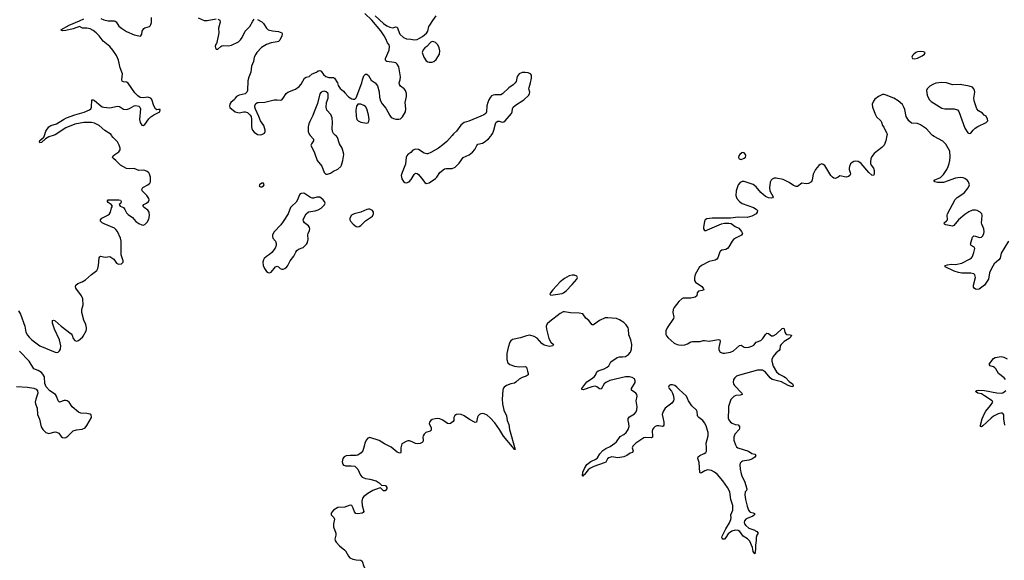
# Model space of a CAD drawing. Header units: inches. Extents: x 1449224 to 1618377, y 389895 to 532950.
# Tile 85 of 105: x 1565725 to 1578670, y 474411 to 481521. Entities that reach past the tile are written whole.
import ezdxf

# ---------------------------------------------------------------- set-up
doc = ezdxf.new("R2010")
doc.units = ezdxf.units.IN
doc.header["$MEASUREMENT"] = 0
for name, color, linetype in [('B5467', 7, 'Continuous'), ('B5468', 7, 'Continuous'), ('B5477', 7, 'Continuous'), ('B5478', 7, 'Continuous')]:
    doc.layers.add(name, color=color, linetype=linetype)

msp = doc.modelspace()

# ---------------------------------------------------------------- linework, layer by layer
at = {"layer": 'B5467', "color": 6, "elevation": 500}
for points in [[(1565710, 477691), (1565735, 477650), (1565793, 477490), (1565807, 477410), (1565829, 477370), (1565850, 477344), (1565885, 477310), (1565992, 477230), (1566190, 477147), (1566210, 477144), (1566230, 477148), (1566250, 477165), (1566261, 477190), (1566265, 477230), (1566250, 477310), (1566185, 477450), (1566158, 477530), (1566155, 477550), (1566157, 477563), (1566168, 477570), (1566190, 477559), (1566269, 477489), (1566400, 477390), (1566415, 477370), (1566430, 477330), (1566450, 477304), (1566470, 477295), (1566497, 477303), (1566550, 477345), (1566560, 477360), (1566600, 477430), (1566605, 477450), (1566605, 477470), (1566593, 477513), (1566568, 477570), (1566542, 477670), (1566542, 477710), (1566561, 477770), (1566555, 477850), (1566537, 477890), (1566465, 477990), (1566459, 478010), (1566462, 478030), (1566489, 478050), (1566546, 478074), (1566590, 478098), (1566668, 478170), (1566738, 478222), (1566753, 478247), (1566763, 478290), (1566771, 478389), (1566777, 478403), (1566788, 478412), (1566850, 478396), (1566910, 478408), (1566963, 478370), (1566999, 478319), (1567026, 478306), (1567064, 478310), (1567084, 478330), (1567086, 478350), (1567060, 478430), (1567060, 478610), (1567049, 478650), (1567010, 478735), (1566990, 478764), (1566970, 478779), (1566836, 478836), (1566811, 478850), (1566788, 478870), (1566787, 478890), (1566807, 478910), (1566884, 478950), (1566907, 478970), (1566920, 478990), (1566932, 479048), (1566945, 479070), (1566930, 479090), (1566890, 479116), (1566879, 479130), (1566881, 479139), (1566889, 479150), (1566910, 479153), (1567030, 479153), (1567050, 479148), (1567061, 479130), (1567053, 479107), (1567034, 479090), (1567044, 479070), (1567090, 479050), (1567107, 479027), (1567130, 478980), (1567150, 478958), (1567210, 478921), (1567250, 478866), (1567290, 478839), (1567330, 478824), (1567350, 478821), (1567370, 478826), (1567403, 478857), (1567424, 478896), (1567434, 478946), (1567428, 478990), (1567410, 479018), (1567363, 479050), (1567342, 479070), (1567357, 479090), (1567392, 479108), (1567419, 479130), (1567427, 479150), (1567424, 479170), (1567398, 479210), (1567337, 479270), (1567332, 479290), (1567345, 479315), (1567412, 479350), (1567435, 479370), (1567446, 479390), (1567447, 479450), (1567434, 479490), (1567425, 479505), (1567403, 479523), (1567370, 479538), (1567350, 479542), (1567290, 479539), (1567230, 479562), (1567170, 479558), (1567130, 479565), (1567050, 479610), (1566990, 479670), (1566962, 479690), (1566945, 479710), (1566952, 479730), (1566974, 479750), (1567030, 479785), (1567045, 479810), (1567046, 479830), (1567035, 479870), (1567010, 479916), (1566954, 479974), (1566934, 480000)], [(1566164, 480000), (1566110, 479982), (1566066, 479954), (1566010, 479907), (1565990, 479900), (1565984, 479910), (1565990, 479931), (1566042, 479978), (1566050, 480000)], [(1569544, 480000), (1569588, 479950), (1569588, 479930), (1569560, 479890), (1569554, 479870), (1569603, 479770), (1569638, 479670), (1569696, 479596), (1569730, 479511), (1569750, 479491), (1569770, 479491), (1569810, 479503), (1569849, 479530), (1569910, 479556), (1569947, 479590), (1569957, 479610), (1569973, 479670), (1569985, 479750), (1569984, 479770), (1569965, 479830), (1569930, 479890), (1569902, 479970), (1569889, 479989), (1569876, 480000)], [(1565682, 476698), (1565830, 476689), (1565910, 476674), (1565941, 476661), (1565958, 476638), (1565962, 476610), (1565937, 476530), (1565930, 476490), (1565932, 476470), (1565953, 476410), (1565960, 476330), (1565986, 476266), (1566008, 476168), (1566030, 476130), (1566071, 476090), (1566110, 476077), (1566190, 476099), (1566210, 476098), (1566241, 476081), (1566270, 476041), (1566290, 476025), (1566310, 476020), (1566330, 476025), (1566357, 476043), (1566430, 476112), (1566470, 476127), (1566545, 476135), (1566585, 476155), (1566610, 476186), (1566669, 476290), (1566664, 476324), (1566652, 476332), (1566610, 476344), (1566530, 476347), (1566500, 476360), (1566415, 476430), (1566377, 476490), (1566350, 476510), (1566330, 476514), (1566310, 476511), (1566250, 476491), (1566230, 476507), (1566211, 476570), (1566196, 476590), (1566122, 476642), (1566072, 476692), (1566056, 476736), (1566050, 476825), (1566030, 476860), (1566010, 476880), (1565970, 476907), (1565910, 476931), (1565850, 477030), (1565722, 477162)], [(1570000, 475776), (1569990, 475771), (1569974, 475750), (1569967, 475707), (1569975, 475675), (1569983, 475663), (1570000, 475658)], [(1570000, 475112), (1569910, 475104), (1569853, 475070), (1569833, 475050), (1569822, 475030), (1569821, 475010), (1569855, 474975), (1569864, 474950), (1569850, 474890), (1569851, 474850), (1569881, 474770), (1569880, 474740), (1569870, 474690), (1569873, 474670), (1569884, 474650), (1569930, 474600), (1570000, 474544)]]:
    msp.add_lwpolyline(points, dxfattribs=at)
for points in [[(1568930, 479372), (1568909, 479371), (1568878, 479350), (1568872, 479330), (1568890, 479324), (1568910, 479325), (1568930, 479335), (1568941, 479350)], [(1569450, 479239), (1569424, 479236), (1569411, 479229), (1569403, 479217), (1569379, 479150), (1569360, 479120), (1569303, 479070), (1569287, 479050), (1569255, 478970), (1569191, 478869), (1569158, 478822), (1569073, 478730), (1569050, 478690), (1569047, 478670), (1569053, 478650), (1569087, 478607), (1569097, 478577), (1569096, 478550), (1569083, 478517), (1569042, 478458), (1569010, 478431), (1568970, 478407), (1568940, 478380), (1568930, 478362), (1568924, 478330), (1568927, 478290), (1568943, 478250), (1568970, 478211), (1568990, 478195), (1569010, 478191), (1569030, 478200), (1569089, 478271), (1569110, 478279), (1569130, 478270), (1569149, 478249), (1569170, 478241), (1569190, 478242), (1569213, 478250), (1569236, 478270), (1569251, 478290), (1569283, 478350), (1569330, 478410), (1569355, 478465), (1569370, 478487), (1569390, 478504), (1569450, 478526), (1569498, 478570), (1569511, 478590), (1569520, 478630), (1569513, 478690), (1569517, 478710), (1569536, 478750), (1569540, 478770), (1569536, 478790), (1569522, 478810), (1569471, 478850), (1569456, 478870), (1569454, 478890), (1569460, 478910), (1569492, 478968), (1569524, 478996), (1569610, 479009), (1569650, 479020), (1569690, 479044), (1569734, 479086), (1569741, 479110), (1569733, 479130), (1569717, 479150), (1569690, 479173), (1569670, 479185), (1569650, 479189), (1569630, 479189), (1569590, 479175), (1569570, 479175), (1569550, 479182), (1569470, 479235)]]:
    msp.add_lwpolyline(points, close=True, dxfattribs=at)
at = {"layer": 'B5468', "color": 6, "elevation": 500}
for points in [[(1566050, 480000), (1566070, 480054), (1566109, 480111), (1566120, 480120), (1566136, 480130), (1566210, 480153), (1566299, 480210), (1566340, 480230), (1566448, 480268), (1566574, 480306), (1566645, 480335), (1566660, 480350), (1566670, 480370), (1566672, 480468), (1566690, 480467), (1566710, 480457), (1566790, 480389), (1566810, 480375), (1566830, 480370), (1566910, 480364), (1567010, 480386), (1567038, 480378), (1567090, 480345), (1567130, 480342), (1567170, 480353), (1567230, 480387), (1567252, 480392), (1567290, 480384), (1567304, 480370), (1567312, 480350), (1567302, 480210), (1567309, 480170), (1567330, 480136), (1567350, 480130), (1567370, 480143), (1567423, 480217), (1567450, 480243), (1567490, 480271), (1567568, 480310), (1567570, 480338), (1567550, 480342), (1567530, 480335), (1567510, 480349), (1567490, 480389), (1567463, 480470), (1567450, 480489), (1567410, 480502), (1567350, 480494), (1567310, 480498), (1567280, 480520), (1567239, 480559), (1567150, 480688), (1567130, 480699), (1567090, 480702), (1567074, 480714), (1567069, 480730), (1567075, 480810), (1567070, 480830), (1567048, 480888), (1567023, 480990), (1566997, 481050), (1566950, 481119), (1566910, 481167), (1566821, 481241), (1566771, 481310), (1566731, 481350), (1566690, 481381), (1566650, 481401), (1566610, 481411), (1566551, 481411), (1566510, 481431), (1566430, 481402), (1566330, 481380), (1566290, 481375), (1566278, 481378), (1566268, 481390), (1566376, 481450), (1566513, 481507), (1566567, 481533)], [(1566790, 481539), (1566830, 481518), (1566890, 481506), (1566967, 481507), (1566982, 481502), (1566993, 481493), (1567030, 481438), (1567062, 481410), (1567130, 481368), (1567230, 481321), (1567292, 481308), (1567310, 481306), (1567319, 481310), (1567330, 481330), (1567336, 481370), (1567356, 481404), (1567370, 481415), (1567430, 481430), (1567439, 481441), (1567450, 481456), (1567457, 481483), (1567460, 481550)], [(1568070, 481545), (1568150, 481512), (1568190, 481511), (1568310, 481533)], [(1568331, 481530), (1568355, 481515), (1568359, 481490), (1568339, 481410), (1568343, 481350), (1568318, 481222), (1568314, 481206), (1568301, 481190), (1568296, 481170), (1568298, 481150), (1568310, 481132), (1568330, 481132), (1568369, 481170), (1568384, 481176), (1568410, 481180), (1568470, 481178), (1568510, 481186), (1568602, 481230), (1568630, 481258), (1568650, 481288), (1568688, 481370), (1568751, 481430), (1568790, 481503), (1568810, 481527)], [(1568850, 481523), (1568910, 481491), (1568930, 481470), (1568969, 481409), (1568990, 481389), (1569050, 481373), (1569130, 481367), (1569171, 481350), (1569175, 481330), (1569170, 481310), (1569146, 481254), (1569130, 481236), (1569111, 481229), (1569030, 481216), (1568970, 481193), (1568905, 481155), (1568842, 481090), (1568828, 481070), (1568810, 481030), (1568798, 480970), (1568773, 480910), (1568764, 480830), (1568736, 480764), (1568723, 480717), (1568719, 480590), (1568712, 480570), (1568690, 480546), (1568610, 480528), (1568576, 480510), (1568558, 480490), (1568549, 480471), (1568499, 480430), (1568488, 480410), (1568485, 480385), (1568490, 480365), (1568556, 480310), (1568610, 480298), (1568670, 480310), (1568690, 480310), (1568720, 480300), (1568752, 480272), (1568767, 480247), (1568775, 480215), (1568773, 480113), (1568777, 480090), (1568785, 480070), (1568810, 480041), (1568852, 480012), (1568888, 480008), (1568910, 480010), (1568942, 480030), (1568952, 480050), (1568954, 480070), (1568933, 480130), (1568893, 480190), (1568870, 480250), (1568824, 480344), (1568815, 480370), (1568816, 480390), (1568830, 480418), (1568850, 480430), (1568866, 480434), (1568950, 480436), (1569070, 480466), (1569109, 480469), (1569150, 480464), (1569170, 480468), (1569190, 480488), (1569230, 480550), (1569250, 480567), (1569351, 480609), (1569398, 480642), (1569426, 480674), (1569470, 480750), (1569490, 480764), (1569530, 480773), (1569570, 480810), (1569628, 480832), (1569650, 480848), (1569670, 480855), (1569690, 480845), (1569720, 480800), (1569750, 480776), (1569790, 480763), (1569850, 480761), (1569865, 480750), (1569903, 480690), (1569914, 480654), (1569937, 480617), (1569981, 480581), (1570000, 480560)], [(1569876, 480000), (1569850, 480023), (1569837, 480050), (1569832, 480090), (1569839, 480170), (1569832, 480232), (1569814, 480274), (1569765, 480330), (1569756, 480370), (1569758, 480430), (1569781, 480490), (1569781, 480541), (1569775, 480555), (1569754, 480574), (1569730, 480580), (1569710, 480578), (1569690, 480569), (1569670, 480544), (1569641, 480419), (1569595, 480310), (1569580, 480260), (1569538, 480182), (1569526, 480150), (1569520, 480110), (1569519, 480050), (1569530, 480016), (1569544, 480000)], [(1566934, 480000), (1566926, 480010), (1566843, 480063), (1566770, 480129), (1566710, 480159), (1566670, 480170), (1566570, 480170), (1566451, 480149), (1566330, 480099), (1566190, 480009), (1566164, 480000)]]:
    msp.add_lwpolyline(points, dxfattribs=at)
at = {"layer": 'B5477', "color": 6, "elevation": 500}
for points in [[(1577128, 480000), (1577114, 479926), (1577090, 479870), (1577061, 479839), (1577002, 479798), (1576960, 479760), (1576930, 479722), (1576916, 479690), (1576910, 479650), (1576912, 479630), (1576920, 479610), (1576949, 479570), (1576958, 479538), (1576961, 479490), (1576950, 479473), (1576930, 479477), (1576890, 479511), (1576790, 479628), (1576770, 479645), (1576750, 479655), (1576710, 479659), (1576690, 479656), (1576670, 479645), (1576650, 479625), (1576633, 479590), (1576629, 479570), (1576631, 479551), (1576645, 479510), (1576647, 479493), (1576640, 479470), (1576620, 479460), (1576590, 479452), (1576510, 479469), (1576484, 479450), (1576450, 479433), (1576430, 479435), (1576410, 479448), (1576390, 479473), (1576310, 479603), (1576290, 479618), (1576270, 479624), (1576250, 479618), (1576230, 479602), (1576190, 479551), (1576159, 479490), (1576145, 479415), (1576136, 479390), (1576094, 479366), (1576064, 479364), (1576010, 479372), (1575953, 479327), (1575933, 479327), (1575900, 479340), (1575841, 479381), (1575761, 479421), (1575670, 479437), (1575645, 479435), (1575618, 479422), (1575605, 479410), (1575594, 479386), (1575584, 479310), (1575589, 479269), (1575631, 479190), (1575621, 479179), (1575606, 479174), (1575570, 479178), (1575530, 479197), (1575470, 479250), (1575410, 479321), (1575370, 479353), (1575250, 479392), (1575226, 479394), (1575198, 479382), (1575170, 479349), (1575146, 479270), (1575140, 479210), (1575153, 479170), (1575187, 479130), (1575224, 479104), (1575371, 479050), (1575408, 479030), (1575424, 479010), (1575422, 478990), (1575408, 478970), (1575350, 478936), (1575290, 478919), (1575170, 478924), (1575070, 478909), (1574950, 478913), (1574830, 478911), (1574759, 478901), (1574738, 478890), (1574729, 478871), (1574716, 478790), (1574716, 478770), (1574730, 478750), (1574750, 478749), (1574770, 478756), (1574950, 478836), (1574990, 478845), (1575050, 478845), (1575079, 478839), (1575130, 478802), (1575178, 478778), (1575217, 478737), (1575227, 478710), (1575214, 478686), (1575135, 478650), (1575109, 478630), (1575091, 478609), (1575050, 478533), (1575030, 478510), (1575010, 478497), (1574956, 478490), (1574941, 478479), (1574930, 478467), (1574905, 478390), (1574889, 478370), (1574870, 478359), (1574790, 478343), (1574690, 478287), (1574660, 478260), (1574608, 478170), (1574595, 478130), (1574595, 478110), (1574599, 478090), (1574612, 478070), (1574694, 478010), (1574713, 477990), (1574718, 477970), (1574699, 477961), (1574650, 477950), (1574633, 477930), (1574627, 477890), (1574607, 477873), (1574550, 477860), (1574450, 477857), (1574430, 477848), (1574390, 477814), (1574330, 477734), (1574318, 477710), (1574313, 477670), (1574326, 477610), (1574323, 477590), (1574239, 477470), (1574222, 477430), (1574219, 477410), (1574222, 477382), (1574230, 477363), (1574250, 477336), (1574330, 477269), (1574369, 477249), (1574390, 477243), (1574430, 477240), (1574470, 477244), (1574504, 477256), (1574550, 477283), (1574570, 477287), (1574670, 477289), (1574710, 477301), (1574730, 477302), (1574790, 477293), (1574910, 477315), (1574930, 477312), (1574935, 477290), (1574915, 477210), (1574917, 477177), (1574935, 477150), (1574970, 477136), (1574990, 477134), (1575070, 477148), (1575110, 477165), (1575190, 477238), (1575210, 477241), (1575250, 477215), (1575270, 477211), (1575310, 477216), (1575353, 477227), (1575378, 477242), (1575410, 477280), (1575470, 477302), (1575497, 477330), (1575530, 477381), (1575550, 477399), (1575570, 477393), (1575610, 477364), (1575630, 477363), (1575670, 477386), (1575750, 477458), (1575770, 477466), (1575776, 477456), (1575786, 477410), (1575799, 477390), (1575810, 477382), (1575857, 477377), (1575873, 477370), (1575862, 477350), (1575842, 477330), (1575775, 477290), (1575736, 477250), (1575724, 477230), (1575718, 477182), (1575710, 477170), (1575670, 477139), (1575633, 477090), (1575616, 477050), (1575615, 477030), (1575630, 476964), (1575677, 476890), (1575710, 476858), (1575770, 476830), (1575794, 476814), (1575844, 476764), (1575886, 476730), (1575896, 476710), (1575890, 476694), (1575870, 476695), (1575830, 476711), (1575740, 476760), (1575617, 476790), (1575592, 476810), (1575530, 476885), (1575490, 476911), (1575450, 476913), (1575427, 476910), (1575190, 476848), (1575150, 476833), (1575127, 476813), (1575110, 476790), (1575104, 476750), (1575109, 476730), (1575122, 476710), (1575220, 476610), (1575222, 476590), (1575197, 476583), (1575141, 476579), (1575113, 476567), (1575076, 476524), (1575045, 476435), (1575045, 476370), (1575038, 476310), (1575042, 476282), (1575050, 476257), (1575070, 476230), (1575093, 476213), (1575130, 476197), (1575171, 476191), (1575190, 476170), (1575191, 476150), (1575183, 476130), (1575128, 476070), (1575114, 476030), (1575113, 475990), (1575135, 475930), (1575150, 475905), (1575169, 475889), (1575307, 475847), (1575350, 475815), (1575390, 475806), (1575404, 475790), (1575390, 475766), (1575350, 475741), (1575310, 475726), (1575230, 475713), (1575214, 475706), (1575199, 475690), (1575193, 475667), (1575197, 475610), (1575212, 475550), (1575226, 475510), (1575256, 475450), (1575285, 475350), (1575279, 475330), (1575265, 475310), (1575257, 475270), (1575266, 475210), (1575290, 475122), (1575309, 475069), (1575323, 475050), (1575330, 475044), (1575370, 475036), (1575387, 475027), (1575386, 475010), (1575365, 474990), (1575290, 474963), (1575270, 474950), (1575256, 474930), (1575250, 474910), (1575255, 474890), (1575270, 474867), (1575310, 474832), (1575376, 474810), (1575417, 474790), (1575434, 474770), (1575418, 474742), (1575408, 474712), (1575409, 474670), (1575398, 474610), (1575401, 474559), (1575390, 474498), (1575370, 474529), (1575360, 474580), (1575323, 474663), (1575294, 474694), (1575239, 474730), (1575192, 474790), (1575170, 474803), (1575130, 474806), (1575087, 474793), (1575041, 474759), (1575010, 474711), (1574990, 474691), (1574970, 474689), (1574961, 474701), (1574957, 474710), (1574963, 474730), (1575010, 474824), (1575056, 474904), (1575074, 474946), (1575080, 474970), (1575077, 475010), (1575102, 475070), (1575101, 475130), (1575074, 475210), (1575061, 475310), (1575030, 475369), (1574970, 475455), (1574898, 475538), (1574862, 475570), (1574821, 475590), (1574770, 475600), (1574731, 475589), (1574690, 475560), (1574670, 475559), (1574666, 475566), (1574659, 475699), (1574642, 475750), (1574644, 475770), (1574667, 475790), (1574726, 475814), (1574745, 475830), (1574753, 475847), (1574756, 475890), (1574752, 475950), (1574776, 476050), (1574776, 476090), (1574770, 476119), (1574750, 476180), (1574730, 476221), (1574708, 476250), (1574652, 476290), (1574642, 476302), (1574636, 476316), (1574631, 476370), (1574625, 476385), (1574562, 476442), (1574518, 476510), (1574491, 476571), (1574397, 476657), (1574367, 476690), (1574338, 476710), (1574310, 476718), (1574283, 476717), (1574265, 476710), (1574257, 476690), (1574263, 476670), (1574294, 476634), (1574309, 476609), (1574321, 476570), (1574325, 476530), (1574321, 476510), (1574301, 476479), (1574212, 476410), (1574184, 476370), (1574174, 476330), (1574179, 476290), (1574193, 476230), (1574193, 476187), (1574184, 476176), (1574170, 476173), (1574130, 476180), (1574102, 476178), (1574081, 476170), (1574058, 476150), (1574045, 476130), (1574039, 476110), (1574047, 476050), (1574045, 476030), (1574030, 476021), (1573950, 476028), (1573930, 476020), (1573825, 475950), (1573785, 475910), (1573779, 475890), (1573793, 475850), (1573784, 475830), (1573750, 475821), (1573708, 475790), (1573670, 475770), (1573590, 475758), (1573510, 475770), (1573470, 475758), (1573455, 475745), (1573430, 475703), (1573410, 475692), (1573275, 475645), (1573223, 475617), (1573199, 475601), (1573170, 475562), (1573150, 475540), (1573143, 475537), (1573130, 475519), (1573124, 475524), (1573130, 475571), (1573150, 475619), (1573181, 475670), (1573234, 475710), (1573299, 475741), (1573320, 475760), (1573351, 475810), (1573390, 475856), (1573430, 475883), (1573490, 475908), (1573550, 475952), (1573572, 475970), (1573619, 476041), (1573670, 476064), (1573699, 476090), (1573726, 476130), (1573737, 476170), (1573736, 476210), (1573724, 476250), (1573724, 476276), (1573742, 476298), (1573810, 476336), (1573830, 476363), (1573841, 476390), (1573844, 476430), (1573830, 476510), (1573843, 476570), (1573839, 476590), (1573828, 476610), (1573770, 476650), (1573767, 476670), (1573815, 476750), (1573819, 476770), (1573810, 476796), (1573777, 476817), (1573744, 476824), (1573690, 476824), (1573486, 476774), (1573432, 476750), (1573410, 476734), (1573370, 476664), (1573350, 476666), (1573314, 476694), (1573290, 476700), (1573247, 476693), (1573133, 476653), (1573118, 476658), (1573118, 476670), (1573182, 476758), (1573243, 476797), (1573276, 476824), (1573294, 476846), (1573315, 476890), (1573330, 476904), (1573410, 476930), (1573448, 476950), (1573470, 476970), (1573498, 477022), (1573582, 477078), (1573610, 477087), (1573650, 477085), (1573690, 477092), (1573730, 477117), (1573757, 477150), (1573771, 477190), (1573773, 477250), (1573760, 477310), (1573735, 477375), (1573731, 477450), (1573725, 477470), (1573700, 477510), (1573670, 477539), (1573610, 477575), (1573570, 477590), (1573458, 477602), (1573421, 477599), (1573350, 477566), (1573270, 477508), (1573250, 477509), (1573210, 477567), (1573170, 477596), (1573130, 477652), (1573083, 477663), (1572967, 477667), (1572890, 477678), (1572870, 477677), (1572830, 477655), (1572694, 477550), (1572661, 477519), (1572648, 477490), (1572651, 477450), (1572682, 477330), (1572710, 477279), (1572743, 477250), (1572735, 477230), (1572690, 477221), (1572621, 477241), (1572590, 477262), (1572530, 477334), (1572490, 477356), (1572432, 477372), (1572390, 477365), (1572310, 477338), (1572205, 477315), (1572181, 477299), (1572170, 477279), (1572149, 477210), (1572132, 477132), (1572129, 477050), (1572143, 477010), (1572170, 476985), (1572230, 476964), (1572290, 476957), (1572370, 476959), (1572390, 476952), (1572400, 476900), (1572410, 476870), (1572411, 476850), (1572385, 476835), (1572330, 476816), (1572290, 476795), (1572250, 476752), (1572230, 476740), (1572182, 476730), (1572126, 476710), (1572093, 476687), (1572082, 476670), (1572077, 476650), (1572068, 476530), (1572071, 476469), (1572090, 476386), (1572124, 476310), (1572134, 476250), (1572155, 476195), (1572165, 476130), (1572241, 475870), (1572230, 475868), (1572223, 475883), (1572210, 475890), (1572203, 475903), (1572084, 476044), (1572034, 476130), (1571970, 476221), (1571910, 476287), (1571870, 476318), (1571830, 476336), (1571810, 476340), (1571790, 476338), (1571771, 476329), (1571753, 476310), (1571746, 476294), (1571732, 476228), (1571715, 476225), (1571641, 476261), (1571570, 476309), (1571530, 476329), (1571490, 476333), (1571470, 476330), (1571445, 476315), (1571435, 476290), (1571433, 476250), (1571424, 476236), (1571390, 476212), (1571373, 476207), (1571350, 476212), (1571290, 476255), (1571247, 476273), (1571224, 476276), (1571187, 476273), (1571150, 476263), (1571130, 476251), (1571115, 476230), (1571110, 476210), (1571134, 476154), (1571136, 476124), (1571123, 476110), (1571067, 476093), (1571042, 476070), (1571029, 476050), (1571025, 476030), (1571029, 475990), (1571025, 475970), (1571018, 475962), (1570990, 475948), (1570950, 475944), (1570928, 475948), (1570887, 475970), (1570850, 475982), (1570830, 475984), (1570805, 475975), (1570750, 475941), (1570738, 475890), (1570738, 475830), (1570730, 475822), (1570710, 475824), (1570690, 475834), (1570610, 475899), (1570521, 475941), (1570450, 475985), (1570330, 476026), (1570303, 476017), (1570279, 475990), (1570263, 475950), (1570256, 475910), (1570238, 475850), (1570216, 475824), (1570170, 475796), (1570150, 475791), (1570070, 475791), (1570016, 475784), (1570000, 475776)], [(1571411, 480000), (1571339, 479921), (1571290, 479874), (1571230, 479830), (1571130, 479773), (1571090, 479758), (1571077, 479757), (1571045, 479765), (1570970, 479816), (1570930, 479818), (1570896, 479804), (1570866, 479774), (1570830, 479749), (1570813, 479730), (1570807, 479713), (1570797, 479623), (1570752, 479510), (1570742, 479470), (1570749, 479430), (1570770, 479391), (1570790, 479379), (1570810, 479377), (1570845, 479390), (1570870, 479419), (1570910, 479486), (1570930, 479503), (1570950, 479499), (1570970, 479484), (1571010, 479438), (1571050, 479380), (1571070, 479369), (1571110, 479377), (1571190, 479431), (1571210, 479450), (1571250, 479510), (1571310, 479558), (1571334, 479566), (1571410, 479565), (1571450, 479583), (1571504, 479636), (1571557, 479710), (1571634, 479746), (1571679, 479781), (1571710, 479815), (1571735, 479865), (1571750, 479882), (1571810, 479897), (1571832, 479910), (1571890, 479956), (1571919, 479990), (1571926, 480000)], [(1578724, 478610), (1578627, 478450), (1578616, 478384), (1578599, 478361), (1578537, 478310), (1578502, 478250), (1578476, 478190), (1578464, 478110), (1578409, 478030), (1578342, 477978), (1578310, 477973), (1578290, 477979), (1578273, 477990), (1578265, 478005), (1578267, 478030), (1578292, 478130), (1578285, 478165), (1578270, 478180), (1578229, 478189), (1578111, 478189), (1578070, 478195), (1578010, 478215), (1577894, 478270), (1577895, 478290), (1577922, 478298), (1577970, 478304), (1578030, 478303), (1578110, 478321), (1578213, 478370), (1578239, 478390), (1578250, 478406), (1578270, 478459), (1578281, 478510), (1578275, 478530), (1578233, 478553), (1578224, 478570), (1578250, 478662), (1578270, 478678), (1578290, 478676), (1578330, 478661), (1578350, 478658), (1578370, 478663), (1578390, 478679), (1578403, 478710), (1578407, 478730), (1578403, 478770), (1578376, 478830), (1578372, 478850), (1578373, 478887), (1578381, 478950), (1578375, 478970), (1578355, 478990), (1578312, 479011), (1578290, 479017), (1578250, 479014), (1578205, 478995), (1578150, 478960), (1578070, 478888), (1578007, 478813), (1577990, 478805), (1577902, 478822), (1577883, 478830), (1577880, 478850), (1577910, 478874), (1577922, 478890), (1577917, 478950), (1577925, 478970), (1578024, 479156), (1578050, 479184), (1578110, 479221), (1578146, 479250), (1578197, 479310), (1578211, 479350), (1578198, 479390), (1578180, 479410), (1578150, 479433), (1578130, 479443), (1578090, 479447), (1578030, 479436), (1577870, 479381), (1577790, 479380), (1577759, 479390), (1577745, 479410), (1577748, 479412), (1577830, 479445), (1577870, 479487), (1577914, 479550), (1577933, 479590), (1577946, 479630), (1577955, 479670), (1577959, 479719), (1577953, 479790), (1577902, 479882), (1577862, 479922), (1577750, 479983), (1577726, 480000)], [(1578686, 476790), (1578668, 476810), (1578593, 476870), (1578557, 476930), (1578544, 476944), (1578530, 476954), (1578486, 476970), (1578470, 476990), (1578530, 477067), (1578550, 477079), (1578631, 477091), (1578664, 477084), (1578710, 477060)], [(1578677, 476190), (1578666, 476270), (1578664, 476324), (1578657, 476337), (1578645, 476345), (1578626, 476346), (1578590, 476337), (1578530, 476307), (1578498, 476282), (1578390, 476178), (1578370, 476165), (1578357, 476170), (1578356, 476190), (1578378, 476270), (1578405, 476335), (1578428, 476372), (1578490, 476446), (1578518, 476490), (1578510, 476510), (1578412, 476572), (1578370, 476599), (1578324, 476610), (1578293, 476630), (1578310, 476645), (1578330, 476648), (1578410, 476645), (1578570, 476615), (1578630, 476611), (1578650, 476615), (1578670, 476626), (1578690, 476645)], [(1570000, 475658), (1570010, 475655), (1570085, 475655), (1570130, 475647), (1570150, 475632), (1570169, 475609), (1570204, 475530), (1570230, 475504), (1570270, 475485), (1570330, 475477), (1570410, 475456), (1570450, 475432), (1570481, 475401), (1570533, 475394), (1570553, 475370), (1570550, 475350), (1570530, 475325), (1570510, 475326), (1570470, 475362), (1570450, 475361), (1570370, 475331), (1570303, 475290), (1570250, 475250), (1570233, 475227), (1570224, 475190), (1570227, 475130), (1570249, 475051), (1570241, 475039), (1570230, 475033), (1570170, 475021), (1570146, 475026), (1570128, 475048), (1570110, 475098), (1570090, 475130), (1570070, 475136), (1570010, 475113), (1570000, 475112)], [(1570000, 474544), (1570010, 474536), (1570046, 474466), (1570065, 474445), (1570106, 474426), (1570150, 474416), (1570211, 474411), (1570230, 474401), (1570251, 474330), (1570287, 474270), (1570292, 474250), (1570279, 474181), (1570263, 474150), (1570171, 474090), (1570080, 474040), (1570037, 474003), (1570025, 473975), (1570005, 473890), (1570008, 473812), (1570003, 473797), (1570000, 473793)]]:
    msp.add_lwpolyline(points, dxfattribs=at)
for points in [[(1575230, 479775), (1575218, 479770), (1575195, 479750), (1575181, 479730), (1575176, 479710), (1575185, 479690), (1575210, 479684), (1575250, 479699), (1575266, 479714), (1575272, 479730), (1575270, 479738), (1575266, 479750), (1575250, 479769)], [(1570310, 479031), (1570290, 479027), (1570210, 478991), (1570121, 478970), (1570087, 478950), (1570064, 478910), (1570064, 478890), (1570074, 478870), (1570111, 478830), (1570150, 478800), (1570170, 478795), (1570190, 478802), (1570210, 478815), (1570270, 478874), (1570362, 478938), (1570376, 478970), (1570376, 478990), (1570365, 479010), (1570330, 479028)], [(1572990, 478162), (1572950, 478153), (1572890, 478119), (1572830, 478073), (1572736, 477970), (1572704, 477930), (1572697, 477910), (1572710, 477897), (1572770, 477908), (1572858, 477922), (1572877, 477930), (1572910, 477955), (1572990, 478037), (1573052, 478110), (1573061, 478130), (1573050, 478150), (1573020, 478160)]]:
    msp.add_lwpolyline(points, close=True, dxfattribs=at)
at = {"layer": 'B5478', "color": 6, "elevation": 500}
for points in [[(1570000, 480560), (1570047, 480507), (1570090, 480479), (1570110, 480474), (1570130, 480476), (1570147, 480493), (1570224, 480690), (1570231, 480730), (1570250, 480785), (1570270, 480806), (1570290, 480806), (1570310, 480786), (1570346, 480726), (1570399, 480690), (1570430, 480650), (1570453, 480573), (1570456, 480504), (1570470, 480453), (1570490, 480416), (1570537, 480357), (1570590, 480259), (1570610, 480235), (1570640, 480220), (1570670, 480211), (1570710, 480213), (1570730, 480219), (1570758, 480242), (1570797, 480310), (1570803, 480350), (1570795, 480430), (1570811, 480510), (1570811, 480550), (1570796, 480590), (1570778, 480610), (1570730, 480647), (1570717, 480670), (1570716, 480690), (1570728, 480730), (1570731, 480770), (1570710, 480901), (1570690, 480938), (1570670, 480953), (1570650, 480959), (1570550, 480970), (1570539, 480979), (1570533, 480990), (1570536, 481010), (1570581, 481119), (1570588, 481170), (1570581, 481190), (1570559, 481219), (1570539, 481270), (1570518, 481310), (1570473, 481373), (1570354, 481514), (1570262, 481602)], [(1570400, 481570), (1570510, 481470), (1570550, 481440), (1570590, 481422), (1570630, 481413), (1570670, 481426), (1570690, 481422), (1570725, 481330), (1570770, 481289), (1570810, 481270), (1570867, 481267), (1570910, 481255), (1570950, 481260), (1570983, 481277), (1571020, 481300), (1571075, 481345), (1571093, 481370), (1571106, 481430), (1571117, 481450), (1571155, 481510), (1571202, 481570)], [(1571926, 480000), (1571944, 480030), (1571961, 480070), (1571979, 480150), (1571990, 480172), (1572010, 480187), (1572030, 480187), (1572070, 480174), (1572090, 480177), (1572110, 480189), (1572192, 480288), (1572199, 480310), (1572203, 480350), (1572213, 480370), (1572244, 480396), (1572352, 480468), (1572418, 480530), (1572430, 480550), (1572433, 480570), (1572420, 480610), (1572422, 480630), (1572442, 480690), (1572452, 480752), (1572452, 480790), (1572442, 480810), (1572410, 480824), (1572370, 480827), (1572330, 480825), (1572290, 480810), (1572264, 480776), (1572251, 480710), (1572241, 480690), (1572215, 480665), (1572154, 480626), (1572075, 480545), (1572050, 480532), (1571970, 480532), (1571950, 480528), (1571930, 480518), (1571916, 480504), (1571892, 480468), (1571878, 480430), (1571869, 480389), (1571863, 480310), (1571852, 480288), (1571826, 480270), (1571788, 480252), (1571630, 480186), (1571570, 480170), (1571550, 480158), (1571525, 480135), (1571466, 480054), (1571430, 480022), (1571411, 480000)], [(1577726, 480000), (1577713, 480010), (1577646, 480086), (1577570, 480139), (1577530, 480156), (1577450, 480162), (1577417, 480190), (1577380, 480250), (1577362, 480342), (1577351, 480371), (1577330, 480404), (1577275, 480455), (1577217, 480490), (1577119, 480530), (1577090, 480537), (1577070, 480536), (1577015, 480510), (1576970, 480475), (1576950, 480449), (1576932, 480410), (1576936, 480370), (1576976, 480270), (1576990, 480245), (1577045, 480190), (1577054, 480174), (1577067, 480130), (1577086, 480106), (1577102, 480070), (1577128, 480030), (1577130, 480010), (1577128, 480000)]]:
    msp.add_lwpolyline(points, dxfattribs=at)
for points in [[(1571150, 481235), (1571130, 481226), (1571078, 481170), (1571050, 481150), (1571030, 481124), (1571016, 481090), (1571037, 481030), (1571070, 480982), (1571090, 480968), (1571110, 480962), (1571150, 480962), (1571170, 480970), (1571201, 480999), (1571243, 481070), (1571250, 481110), (1571241, 481150), (1571222, 481190), (1571190, 481221), (1571170, 481232)], [(1577570, 481102), (1577530, 481100), (1577507, 481090), (1577481, 481070), (1577464, 481050), (1577455, 481030), (1577462, 481010), (1577490, 481006), (1577530, 481015), (1577590, 481045), (1577619, 481070), (1577628, 481090), (1577610, 481099)], [(1577850, 480697), (1577770, 480686), (1577730, 480670), (1577690, 480645), (1577657, 480610), (1577649, 480590), (1577655, 480530), (1577682, 480470), (1577710, 480444), (1577850, 480359), (1577890, 480348), (1578010, 480348), (1578056, 480336), (1578074, 480314), (1578150, 480095), (1578190, 480033), (1578210, 480024), (1578230, 480031), (1578261, 480070), (1578286, 480094), (1578323, 480117), (1578433, 480167), (1578453, 480190), (1578451, 480211), (1578432, 480252), (1578406, 480266), (1578384, 480290), (1578330, 480322), (1578310, 480350), (1578275, 480455), (1578271, 480490), (1578282, 480570), (1578280, 480590), (1578270, 480613), (1578250, 480634), (1578210, 480649), (1578092, 480668), (1577990, 480665), (1577910, 480690)], [(1570210, 480409), (1570170, 480409), (1570154, 480386), (1570146, 480330), (1570150, 480254), (1570159, 480210), (1570176, 480190), (1570210, 480173), (1570290, 480159), (1570310, 480171), (1570318, 480210), (1570313, 480270), (1570288, 480350), (1570270, 480380), (1570250, 480394)]]:
    msp.add_lwpolyline(points, close=True, dxfattribs=at)

doc.saveas('drawing.dxf')
